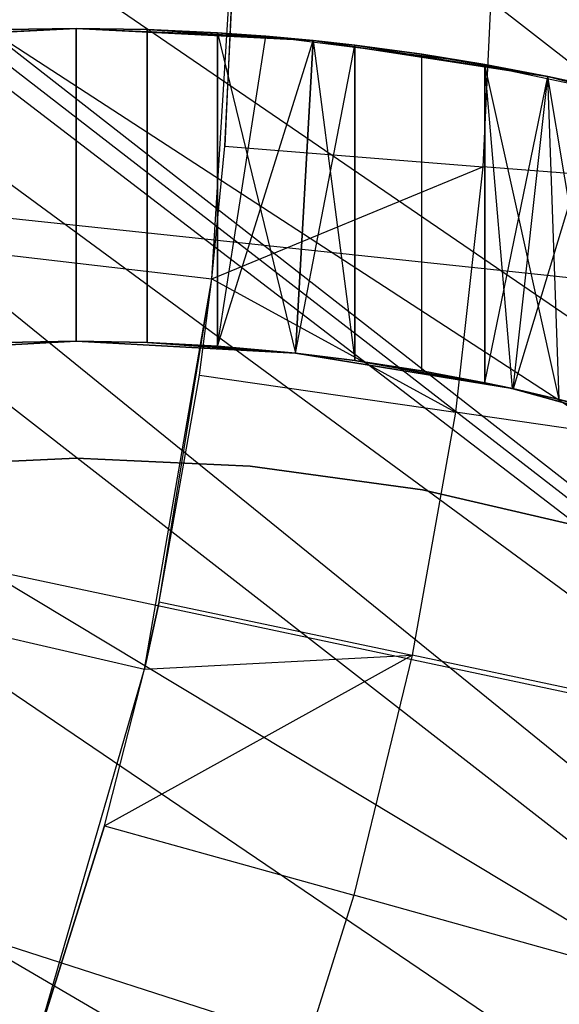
# Model space of a CAD drawing. Extents: x -390 to 397, y -401 to 400.
# Tile 66 of 192: x -231.87 to -230.49, y -298.76 to -296.24. Entities that reach past the tile are written whole.
import ezdxf

# ---------------------------------------------------------------- set-up
doc = ezdxf.new("R2010")
doc.units = 0
doc.header["$LTSCALE"] = 25.4
doc.layers.get('0').update_dxf_attribs({"linetype": 'CONTINUOUS'})

# ---------------------------------------------------------------- blocks, each defined once
blk = doc.blocks.new('FOURTY_ROUND_VII_ZWIS_STL')
at = {"color": 0}
for p, q in [((-223.6992, -301.6236, -931.3491), (-238.2348, -290.2799, -931.3491)), ((-223.6992, -301.6236, -931.3491), (-238.2348, -290.2799, -931.3491)), ((-238.7744, -290.9375, -934.3766), (-224.2059, -302.3068, -934.3766)), ((-238.7744, -290.9375, -934.3766), (-224.2059, -302.3068, -934.3766)), ((-237.5372, -291.9886, -934.3992), (-224.2059, -302.3068, -934.3766)), ((-237.5372, -291.9886, -934.3992), (-224.2059, -302.3068, -934.3766)), ((-236.7577, -292.691, -934.438), (-224.2059, -302.3068, -934.3766)), ((-236.7577, -292.691, -934.438), (-224.2059, -302.3068, -934.3766)), ((-236.7526, -292.6967, -932.4898), (-223.6992, -301.6236, -931.3491)), ((-236.7526, -292.6967, -932.4898), (-223.6992, -301.6236, -931.3491)), ((-224.2059, -302.3068, -934.3766), (-236.146, -293.5336, -934.6226)), ((-224.2059, -302.3068, -934.3766), (-236.146, -293.5336, -934.6226)), ((-224.6286, -302.8767, -933.034), (-236.146, -293.5336, -932.7423)), ((-236.146, -293.5336, -932.7423), (-223.6992, -301.6236, -931.3491)), ((-236.146, -293.5336, -932.7423), (-223.6992, -301.6236, -931.3491)), ((-224.6286, -302.8767, -933.034), (-236.146, -293.5336, -932.7423)), ((-235.8434, -294.1528, -932.9879), (-224.6286, -302.8767, -933.034)), ((-235.8434, -294.1528, -932.9879), (-224.6286, -302.8767, -933.034)), ((-235.5035, -295.511, -935.2474), (-224.2059, -302.3068, -934.3766)), ((-235.5035, -295.511, -935.2474), (-224.2059, -302.3068, -934.3766)), ((-235.5035, -295.511, -933.564), (-224.6286, -302.8767, -933.034)), ((-235.5035, -295.511, -933.564), (-224.6286, -302.8767, -933.034)), ((-231.3785, -296.8995, -957.4595), (-231.3164, -295.8878, -957.4595)), ((-231.3785, -296.8995, -957.4595), (-231.3164, -295.8878, -957.4595)), ((-231.3164, -295.8878, -957.4595), (-231.3452, -296.5596, -970.5261)), ((-231.3164, -295.8878, -957.4595), (-231.3452, -296.5596, -970.5261)), ((-231.3452, -296.5596, -970.5261), (-231.3173, -295.9706, -970.5261)), ((-231.3452, -296.5596, -970.5261), (-231.3173, -295.9706, -970.5261)), ((-230.655, -295.9807, -971.8167), (-230.6849, -296.6122, -971.8167)), ((-230.655, -295.9807, -971.8167), (-230.6849, -296.6122, -971.8167)), ((-231.7266, -296.2586, -5.2968), (-232.3336, -296.2894, -2.2)), ((-232.3336, -296.2894, -2.2), (-231.7266, -296.2586, -2.2)), ((-231.7266, -296.2586, -5.2968), (-232.3336, -296.2894, -2.2)), ((-231.7266, -296.2586, -29), (-232.3336, -296.2894, -29)), ((-232.3336, -296.2894, -2.2), (-231.7266, -296.2586, -2.2)), ((-231.7266, -296.2586, -29), (-232.3336, -296.2894, -29)), ((-232.2221, -296.2791, -31.0477), (-231.7266, -296.2586, -31.0477)), ((-232.2221, -296.2791, -29.0477), (-231.7266, -296.2586, -29.0477)), ((-232.2221, -296.2791, -31.0477), (-231.7266, -296.2586, -31.0477)), ((-232.2221, -296.2791, -29.0477), (-231.7266, -296.2586, -29.0477)), ((-231.7266, -296.2586, -5.2968), (-231.9096, -296.2614, -5.3072)), ((-231.7266, -296.2586, -5.2968), (-231.9096, -296.2614, -5.3072)), ((-231.9083, -296.2614, -10.3704), (-231.7266, -296.2586, -29)), ((-231.9083, -296.2614, -10.3704), (-231.7266, -296.2586, -29)), ((-231.9083, -296.2614, -10.3704), (-231.7266, -296.2586, -10.3775)), ((-231.9083, -296.2614, -10.3704), (-231.7266, -296.2586, -10.3775)), ((-231.7266, -296.2586, -31.0477), (-231.2312, -296.2791, -31.0477)), ((-231.7266, -296.2586, -29.0477), (-231.7266, -296.2586, -31.0477)), ((-231.7266, -296.2586, -29.0477), (-231.2312, -296.2791, -29.0477)), ((-231.7266, -296.2586, -31.0477), (-231.2312, -296.2791, -31.0477)), ((-231.7266, -296.2586, -29.0477), (-231.7266, -296.2586, -31.0477)), ((-231.7266, -296.2586, -29.0477), (-231.2312, -296.2791, -29.0477)), ((-231.5441, -296.2614, -5.3072), (-231.7266, -296.2586, -2.2)), ((-231.7266, -296.2586, -2.2), (-231.1196, -296.2894, -2.2)), ((-231.5441, -296.2614, -5.3072), (-231.7266, -296.2586, -2.2)), ((-231.5441, -296.2614, -5.3072), (-231.7266, -296.2586, -5.2968)), ((-231.7266, -296.2586, -5.2968), (-231.7266, -296.2586, -2.2)), ((-231.7266, -296.2586, -5.2968), (-231.7266, -296.2586, -2.2)), ((-231.7266, -296.2586, -10.3775), (-231.7266, -296.2586, -29)), ((-231.7266, -296.2586, -10.3775), (-231.7266, -296.2586, -29)), ((-231.7266, -296.2586, -10.3775), (-231.1196, -296.2894, -29)), ((-231.1196, -296.2894, -29), (-231.7266, -296.2586, -29)), ((-231.7266, -296.2586, -10.3775), (-231.1196, -296.2894, -29)), ((-231.7266, -296.2586, -10.3775), (-231.5443, -296.2614, -10.3703)), ((-231.7266, -296.2586, -2.2), (-231.1196, -296.2894, -2.2)), ((-231.1196, -296.2894, -29), (-231.7266, -296.2586, -29)), ((-231.7266, -296.2586, -5.2968), (-231.7266, -297.0586, -5.7587)), ((-231.7266, -296.2586, -5.2968), (-231.7266, -297.0586, -5.7587)), ((-231.5441, -296.2614, -5.3072), (-231.7266, -296.2586, -5.2968)), ((-231.7266, -297.0586, -10.8394), (-231.7266, -296.2586, -10.3775)), ((-231.7266, -297.0586, -10.8394), (-231.7266, -296.2586, -10.3775)), ((-231.7266, -296.2586, -10.3775), (-231.5443, -296.2614, -10.3703)), ((-231.5443, -296.2614, -10.3703), (-231.1196, -296.2894, -29)), ((-231.5443, -296.2614, -10.3703), (-231.1196, -296.2894, -29)), ((-231.5443, -296.2614, -10.3703), (-231.3645, -296.2696, -10.3491)), ((-231.5441, -296.2614, -5.3072), (-231.5443, -297.0618, -5.7693)), ((-231.5441, -296.2614, -5.3072), (-231.5443, -297.0618, -5.7693)), ((-231.5443, -297.0618, -10.8325), (-231.5443, -296.2614, -10.3703)), ((-231.5443, -297.0618, -10.8325), (-231.5443, -296.2614, -10.3703)), ((-231.5443, -296.2614, -10.3703), (-231.3645, -296.2696, -10.3491)), ((-231.3645, -296.2696, -5.3378), (-231.5441, -296.2614, -5.3072)), ((-231.5441, -296.2614, -5.3072), (-231.1196, -296.2894, -2.2)), ((-231.5441, -296.2614, -5.3072), (-231.1196, -296.2894, -2.2)), ((-231.3645, -296.2696, -5.3378), (-231.5441, -296.2614, -5.3072)), ((-231.3645, -296.2696, -10.3491), (-231.1196, -296.2894, -10.2966)), ((-231.1196, -296.2894, -29), (-231.3645, -296.2696, -10.3491)), ((-231.241, -296.2783, -5.3708), (-231.3645, -296.2696, -5.3378)), ((-231.3645, -296.2696, -5.3378), (-231.1196, -296.2894, -2.2)), ((-231.3645, -296.2696, -5.3378), (-231.1196, -296.2894, -2.2)), ((-231.1196, -296.2894, -29), (-231.3645, -296.2696, -10.3491)), ((-231.3645, -296.2696, -5.3378), (-231.3645, -297.0712, -5.8006)), ((-231.3645, -296.2696, -5.3378), (-231.3645, -297.0712, -5.8006)), ((-231.241, -296.2783, -5.3708), (-231.3645, -296.2696, -5.3378)), ((-231.3645, -296.2696, -10.3491), (-231.1196, -296.2894, -10.2966)), ((-231.3645, -296.2696, -10.3491), (-231.1644, -297.0891, -10.7726)), ((-231.3645, -297.0712, -10.812), (-231.3645, -296.2696, -10.3491)), ((-231.3645, -297.0712, -10.812), (-231.3645, -296.2696, -10.3491)), ((-231.3645, -296.2696, -10.3491), (-231.1644, -297.0891, -10.7726)), ((-231.3645, -297.0712, -5.8006), (-231.241, -296.2783, -5.3708)), ((-231.3645, -297.0712, -5.8006), (-231.241, -296.2783, -5.3708)), ((-231.3645, -297.0712, -5.8006), (-231.1196, -296.2894, -5.4132)), ((-231.3645, -297.0712, -5.8006), (-231.1196, -296.2894, -5.4132)), ((-231.1196, -296.2894, -2.2), (-231.241, -296.2783, -5.3708)), ((-231.1196, -296.2894, -5.4132), (-231.241, -296.2783, -5.3708)), ((-231.1196, -296.2894, -2.2), (-231.241, -296.2783, -5.3708)), ((-231.1196, -296.2894, -5.4132), (-231.241, -296.2783, -5.3708)), ((-231.2312, -296.2791, -31.0477), (-230.7391, -296.3405, -31.0477)), ((-231.2312, -296.2791, -29.0477), (-231.2312, -296.2791, -31.0477)), ((-231.2312, -296.2791, -29.0477), (-230.7391, -296.3405, -29.0477)), ((-231.2312, -296.2791, -31.0477), (-230.7391, -296.3405, -31.0477)), ((-231.2312, -296.2791, -29.0477), (-231.2312, -296.2791, -31.0477)), ((-231.2312, -296.2791, -29.0477), (-230.7391, -296.3405, -29.0477)), ((-231.1644, -297.0891, -5.8606), (-231.1196, -296.2894, -5.4132)), ((-231.1644, -297.0891, -5.8606), (-231.1196, -296.2894, -5.4132)), ((-231.1196, -296.2894, -10.2966), (-231.1644, -297.0891, -10.7726)), ((-231.1196, -296.2894, -10.2966), (-231.1644, -297.0891, -10.7726)), ((-231.1644, -297.0891, -5.8606), (-231.0123, -296.3013, -5.4591)), ((-231.1644, -297.0891, -5.8606), (-231.0123, -296.3013, -5.4591)), ((-231.1196, -296.2894, -10.2966), (-231.1196, -296.2894, -29)), ((-231.0123, -296.3013, -5.4591), (-231.1196, -296.2894, -2.2)), ((-231.1196, -296.2894, -2.2), (-230.5188, -296.3814, -2.2)), ((-231.0123, -296.3013, -5.4591), (-231.1196, -296.2894, -2.2)), ((-231.0123, -296.3013, -5.4591), (-231.1196, -296.2894, -5.4132)), ((-231.1196, -296.2894, -5.4132), (-231.1196, -296.2894, -2.2)), ((-231.1196, -296.2894, -5.4132), (-231.1196, -296.2894, -2.2)), ((-231.1196, -296.2894, -10.2966), (-231.1196, -296.2894, -29)), ((-231.1196, -296.2894, -10.2966), (-230.5188, -296.3814, -29)), ((-230.5188, -296.3814, -29), (-231.1196, -296.2894, -29)), ((-231.1196, -296.2894, -10.2966), (-230.5188, -296.3814, -29)), ((-231.1196, -296.2894, -10.2966), (-231.0123, -296.3013, -10.2645)), ((-231.1196, -296.2894, -2.2), (-230.5188, -296.3814, -2.2)), ((-230.5188, -296.3814, -29), (-231.1196, -296.2894, -29)), ((-231.0123, -296.3013, -5.4591), (-231.1196, -296.2894, -5.4132)), ((-231.1196, -296.2894, -10.2966), (-231.0123, -296.3013, -10.2645)), ((-231.1196, -296.2894, -10.2966), (-231.0123, -297.1079, -10.7302)), ((-231.1196, -296.2894, -10.2966), (-231.0123, -297.1079, -10.7302)), ((-230.8413, -296.3243, -5.5495), (-231.0123, -296.3013, -5.4591)), ((-231.0123, -296.3013, -5.4591), (-230.5188, -296.3814, -2.2)), ((-231.0123, -296.3013, -5.4591), (-230.5188, -296.3814, -2.2)), ((-231.0123, -296.3013, -10.2645), (-230.5188, -296.3814, -29)), ((-231.0123, -296.3013, -10.2645), (-230.5188, -296.3814, -29)), ((-231.0123, -296.3013, -10.2645), (-230.8422, -296.3242, -10.201)), ((-231.0123, -297.1079, -5.9248), (-231.0123, -296.3013, -5.4591)), ((-230.8413, -296.3243, -5.5495), (-231.0123, -296.3013, -5.4591)), ((-231.0123, -297.1079, -5.9248), (-231.0123, -296.3013, -5.4591)), ((-231.0123, -296.3013, -10.2645), (-230.8422, -296.3242, -10.201)), ((-231.0123, -296.3013, -10.2645), (-231.0123, -297.1079, -10.7302)), ((-231.0123, -296.3013, -10.2645), (-231.0123, -297.1079, -10.7302)), ((-230.8422, -296.3242, -10.201), (-230.6796, -296.3507, -10.1245)), ((-230.5188, -296.3814, -29), (-230.8422, -296.3242, -10.201)), ((-230.5188, -296.3814, -29), (-230.8422, -296.3242, -10.201)), ((-230.8422, -296.3242, -10.201), (-230.6796, -296.3507, -10.1245)), ((-230.8422, -296.3242, -10.201), (-230.8422, -297.1344, -10.6688)), ((-230.8422, -296.3242, -10.201), (-230.8422, -297.1344, -10.6688)), ((-230.8414, -297.1345, -6.0172), (-230.8413, -296.3243, -5.5495)), ((-230.8414, -297.1345, -6.0172), (-230.8413, -296.3243, -5.5495)), ((-230.6796, -296.3507, -5.6561), (-230.8413, -296.3243, -5.5495)), ((-230.8413, -296.3243, -5.5495), (-230.5188, -296.3814, -2.2)), ((-230.8413, -296.3243, -5.5495), (-230.5188, -296.3814, -2.2)), ((-230.6796, -296.3507, -5.6561), (-230.8413, -296.3243, -5.5495)), ((-230.7391, -296.3405, -31.0477), (-230.2537, -296.4422, -31.0477)), ((-230.7391, -296.3405, -29.0477), (-230.7391, -296.3405, -31.0477)), ((-230.7391, -296.3405, -29.0477), (-230.2537, -296.4422, -29.0477)), ((-230.7391, -296.3405, -31.0477), (-230.2537, -296.4422, -31.0477)), ((-230.7391, -296.3405, -29.0477), (-230.7391, -296.3405, -31.0477)), ((-230.7391, -296.3405, -29.0477), (-230.2537, -296.4422, -29.0477)), ((-230.5188, -296.3814, -2.2), (-230.6796, -296.3507, -5.6561)), ((-230.5188, -296.3814, -5.7848), (-230.6796, -296.3507, -5.6561)), ((-230.5188, -296.3814, -2.2), (-230.6796, -296.3507, -5.6561)), ((-230.6796, -296.3507, -10.1245), (-230.5188, -296.3814, -29)), ((-230.6796, -296.3507, -10.1245), (-230.5188, -296.3814, -29)), ((-230.6796, -296.3507, -10.1245), (-230.5188, -296.3814, -10.0313)), ((-230.6796, -297.1651, -6.1264), (-230.6796, -296.3507, -5.6561)), ((-230.5188, -296.3814, -5.7848), (-230.6796, -296.3507, -5.6561)), ((-230.6796, -297.1651, -6.1264), (-230.6796, -296.3507, -5.6561)), ((-230.6088, -297.1802, -10.5572), (-230.6796, -296.3507, -10.1245)), ((-230.6796, -296.3507, -10.1245), (-230.6796, -297.1651, -10.5947)), ((-230.6088, -297.1802, -10.5572), (-230.6796, -296.3507, -10.1245)), ((-230.4898, -297.2079, -10.4861), (-230.6796, -296.3507, -10.1245)), ((-230.4898, -297.2079, -10.4861), (-230.6796, -296.3507, -10.1245)), ((-230.6796, -296.3507, -10.1245), (-230.5188, -296.3814, -10.0313)), ((-230.6796, -296.3507, -10.1245), (-230.6796, -297.1651, -10.5947)), ((-230.6796, -297.1651, -6.1264), (-230.5188, -296.3814, -5.7848)), ((-230.6796, -297.1651, -6.1264), (-230.5188, -296.3814, -5.7848)), ((-230.6069, -297.1806, -6.1828), (-230.5188, -296.3814, -5.7848)), ((-230.6069, -297.1806, -6.1828), (-230.5188, -296.3814, -5.7848)), ((-230.3754, -296.4128, -5.9214), (-230.5188, -296.3814, -2.2)), ((-230.5188, -296.3814, -2.2), (-229.9305, -296.5338, -2.2)), ((-230.3754, -296.4128, -5.9214), (-230.5188, -296.3814, -2.2)), ((-230.3754, -296.4128, -5.9214), (-230.5188, -296.3814, -5.7848)), ((-230.5188, -296.3814, -5.7848), (-230.5188, -296.3814, -2.2)), ((-230.5188, -296.3814, -5.7848), (-230.5188, -296.3814, -2.2)), ((-230.5188, -296.3814, -10.0313), (-230.5188, -296.3814, -29)), ((-230.5188, -296.3814, -10.0313), (-230.5188, -296.3814, -29)), ((-230.5188, -296.3814, -10.0313), (-229.9305, -296.5338, -29)), ((-229.9305, -296.5338, -29), (-230.5188, -296.3814, -29)), ((-230.5188, -296.3814, -10.0313), (-229.9305, -296.5338, -29)), ((-230.5188, -296.3814, -10.0313), (-230.3754, -296.4128, -9.9308)), ((-230.5188, -296.3814, -2.2), (-229.9305, -296.5338, -2.2)), ((-229.9305, -296.5338, -29), (-230.5188, -296.3814, -29)), ((-230.3754, -296.4128, -5.9214), (-230.5188, -296.3814, -5.7848)), ((-230.4898, -297.2079, -10.4861), (-230.5188, -296.3814, -10.0313)), ((-230.4898, -297.2079, -10.4861), (-230.5188, -296.3814, -10.0313)), ((-230.3754, -297.2372, -10.4068), (-230.5188, -296.3814, -10.0313)), ((-230.3754, -297.2372, -10.4068), (-230.5188, -296.3814, -10.0313)), ((-230.5188, -296.3814, -10.0313), (-230.3754, -296.4128, -9.9308)), ((-230.3754, -296.4128, -5.9214), (-230.6069, -297.1806, -6.1828)), ((-230.3754, -296.4128, -5.9214), (-230.6069, -297.1806, -6.1828)), ((-235.502, -296.5416, -933.962), (-224.6286, -302.8767, -933.034)), ((-235.502, -296.5416, -933.962), (-224.6286, -302.8767, -933.034)), ((-231.3785, -296.8995, -970.5261), (-231.3452, -296.5596, -970.5261)), ((-231.3785, -296.8995, -957.4595), (-231.3452, -296.5596, -970.5261)), ((-231.3785, -296.8995, -970.5261), (-231.3452, -296.5596, -970.5261)), ((-231.3785, -296.8995, -957.4595), (-231.3452, -296.5596, -970.5261)), ((-231.3452, -296.5596, -970.5261), (-230.6849, -296.6122, -971.8167)), ((-231.3452, -296.5596, -970.5261), (-230.6849, -296.6122, -971.8167)), ((-233.9025, -296.6042, -953.55), (-231.3785, -296.8995, -957.4595)), ((-233.9025, -296.6042, -953.55), (-231.3785, -296.8995, -957.4595)), ((-233.058, -296.6211, -952), (-229.8261, -296.9638, -957)), ((-233.058, -296.6211, -952), (-229.8261, -296.9638, -957)), ((-231.3785, -296.8995, -970.5261), (-230.6849, -296.6122, -971.8167)), ((-231.3785, -296.8995, -970.5261), (-230.6849, -296.6122, -971.8167)), ((-230.6849, -296.6122, -971.8167), (-230.7552, -297.2404, -971.8167)), ((-230.6849, -296.6122, -971.8167), (-230.7552, -297.2404, -971.8167)), ((-230.0716, -296.6609, -973.1305), (-230.6849, -296.6122, -971.8167)), ((-230.0716, -296.6609, -973.1305), (-230.6849, -296.6122, -971.8167)), ((-231.5516, -297.8982, -957.4595), (-231.3785, -296.8995, -957.4595)), ((-231.5516, -297.8982, -957.4595), (-231.3785, -296.8995, -957.4595)), ((-231.5137, -297.7264, -970.5261), (-231.3785, -296.8995, -957.4595)), ((-231.5137, -297.7264, -970.5261), (-231.3785, -296.8995, -957.4595)), ((-231.4107, -297.1457, -970.5261), (-231.3785, -296.8995, -970.5261)), ((-231.4107, -297.1457, -970.5261), (-231.3785, -296.8995, -970.5261)), ((-231.4107, -297.1457, -970.5261), (-231.3785, -296.8995, -957.4595)), ((-231.4107, -297.1457, -970.5261), (-231.3785, -296.8995, -957.4595)), ((-231.3785, -296.8995, -970.5261), (-230.7552, -297.2404, -971.8167)), ((-231.3785, -296.8995, -970.5261), (-230.7552, -297.2404, -971.8167)), ((-231.3785, -296.8995, -970.5261), (-231.3785, -296.8995, -957.4595)), ((-231.3785, -296.8995, -970.5261), (-231.3785, -296.8995, -957.4595)), ((-231.7266, -297.0586, -2.2), (-232.2888, -297.0891, -2.2)), ((-231.7266, -297.0586, -10.8394), (-232.2888, -297.0891, -29)), ((-232.2888, -297.0891, -29), (-231.7266, -297.0586, -29)), ((-231.7266, -297.0586, -10.8394), (-232.2888, -297.0891, -29)), ((-231.7266, -297.0586, -2.2), (-232.2888, -297.0891, -2.2)), ((-232.2888, -297.0891, -29), (-231.7266, -297.0586, -29)), ((-231.7266, -297.0586, -2.2), (-231.9094, -297.0618, -5.7693)), ((-231.9094, -297.0618, -5.7693), (-231.7266, -297.0586, -5.7587)), ((-231.7266, -297.0586, -2.2), (-231.9094, -297.0618, -5.7693)), ((-231.9094, -297.0618, -5.7693), (-231.7266, -297.0586, -5.7587)), ((-231.7266, -297.0586, -10.8394), (-231.9084, -297.0618, -10.8325)), ((-231.7266, -297.0586, -10.8394), (-231.9084, -297.0618, -10.8325)), ((-231.1644, -297.0891, -2.2), (-231.7266, -297.0586, -5.7587)), ((-231.7266, -297.0586, -5.7587), (-231.5443, -297.0618, -5.7693)), ((-231.1644, -297.0891, -2.2), (-231.7266, -297.0586, -5.7587)), ((-231.1644, -297.0891, -2.2), (-231.7266, -297.0586, -2.2)), ((-231.7266, -297.0586, -2.2), (-231.7266, -297.0586, -5.7587)), ((-231.7266, -297.0586, -2.2), (-231.7266, -297.0586, -5.7587)), ((-231.5443, -297.0618, -10.8325), (-231.7266, -297.0586, -29)), ((-231.7266, -297.0586, -29), (-231.1644, -297.0891, -29)), ((-231.5443, -297.0618, -10.8325), (-231.7266, -297.0586, -29)), ((-231.5443, -297.0618, -10.8325), (-231.7266, -297.0586, -10.8394)), ((-231.7266, -297.0586, -10.8394), (-231.7266, -297.0586, -29)), ((-231.7266, -297.0586, -10.8394), (-231.7266, -297.0586, -29)), ((-231.1644, -297.0891, -2.2), (-231.7266, -297.0586, -2.2)), ((-231.7266, -297.0586, -29), (-231.1644, -297.0891, -29)), ((-231.7266, -297.0586, -5.7587), (-231.5443, -297.0618, -5.7693)), ((-231.5443, -297.0618, -10.8325), (-231.7266, -297.0586, -10.8394)), ((-231.5443, -297.0618, -5.7693), (-231.3645, -297.0712, -5.8006)), ((-231.1644, -297.0891, -2.2), (-231.5443, -297.0618, -5.7693)), ((-231.1644, -297.0891, -2.2), (-231.5443, -297.0618, -5.7693)), ((-231.3645, -297.0712, -10.812), (-231.5443, -297.0618, -10.8325)), ((-231.5443, -297.0618, -10.8325), (-231.1644, -297.0891, -29)), ((-231.5443, -297.0618, -10.8325), (-231.1644, -297.0891, -29)), ((-231.5443, -297.0618, -5.7693), (-231.3645, -297.0712, -5.8006)), ((-231.3645, -297.0712, -10.812), (-231.5443, -297.0618, -10.8325)), ((-231.3645, -297.0712, -5.8006), (-231.1644, -297.0891, -2.2)), ((-231.3645, -297.0712, -5.8006), (-231.1644, -297.0891, -2.2)), ((-231.3645, -297.0712, -5.8006), (-231.1644, -297.0891, -5.8606)), ((-231.1644, -297.0891, -10.7726), (-231.3645, -297.0712, -10.812)), ((-231.3645, -297.0712, -10.812), (-231.1644, -297.0891, -29)), ((-231.3645, -297.0712, -10.812), (-231.1644, -297.0891, -29)), ((-231.3645, -297.0712, -5.8006), (-231.1644, -297.0891, -5.8606)), ((-231.1644, -297.0891, -10.7726), (-231.3645, -297.0712, -10.812)), ((-231.1644, -297.0891, -10.7726), (-231.1644, -297.0891, -29)), ((-231.1644, -297.0891, -29), (-231.0123, -297.1079, -10.7302)), ((-231.0123, -297.1079, -10.7302), (-231.1644, -297.0891, -10.7726)), ((-231.1644, -297.0891, -29), (-231.0123, -297.1079, -10.7302)), ((-231.1644, -297.0891, -29), (-230.6088, -297.1802, -29)), ((-231.1644, -297.0891, -5.8606), (-231.1644, -297.0891, -2.2)), ((-231.1644, -297.0891, -5.8606), (-231.1644, -297.0891, -2.2)), ((-231.1644, -297.0891, -5.8606), (-230.6088, -297.1802, -2.2)), ((-230.6088, -297.1802, -2.2), (-231.1644, -297.0891, -2.2)), ((-231.1644, -297.0891, -5.8606), (-230.6088, -297.1802, -2.2)), ((-231.1644, -297.0891, -5.8606), (-231.0123, -297.1079, -5.9248)), ((-231.1644, -297.0891, -10.7726), (-231.1644, -297.0891, -29)), ((-230.6088, -297.1802, -2.2), (-231.1644, -297.0891, -2.2)), ((-231.1644, -297.0891, -29), (-230.6088, -297.1802, -29)), ((-231.1644, -297.0891, -5.8606), (-231.0123, -297.1079, -5.9248)), ((-231.0123, -297.1079, -10.7302), (-231.1644, -297.0891, -10.7726)), ((-230.6088, -297.1802, -29), (-231.0123, -297.1079, -10.7302)), ((-230.6088, -297.1802, -29), (-231.0123, -297.1079, -10.7302)), ((-230.8422, -297.1344, -10.6688), (-231.0123, -297.1079, -10.7302)), ((-231.0123, -297.1079, -5.9248), (-230.6088, -297.1802, -2.2)), ((-231.0123, -297.1079, -5.9248), (-230.6088, -297.1802, -2.2)), ((-231.0123, -297.1079, -5.9248), (-230.8414, -297.1345, -6.0172)), ((-231.0123, -297.1079, -5.9248), (-230.8414, -297.1345, -6.0172)), ((-230.8422, -297.1344, -10.6688), (-231.0123, -297.1079, -10.7302)), ((-231.5137, -297.7264, -970.5261), (-231.4107, -297.1457, -970.5261)), ((-231.5137, -297.7264, -970.5261), (-231.4107, -297.1457, -970.5261)), ((-231.4107, -297.1457, -970.5261), (-230.7552, -297.2404, -971.8167)), ((-231.4107, -297.1457, -970.5261), (-230.7552, -297.2404, -971.8167)), ((-230.6088, -297.1802, -29), (-230.8422, -297.1344, -10.6688)), ((-230.6088, -297.1802, -29), (-230.8422, -297.1344, -10.6688)), ((-230.6796, -297.1651, -10.5947), (-230.8422, -297.1344, -10.6688)), ((-230.6796, -297.1651, -10.5947), (-230.8422, -297.1344, -10.6688)), ((-230.8414, -297.1345, -6.0172), (-230.6796, -297.1651, -6.1264)), ((-230.6088, -297.1802, -2.2), (-230.8414, -297.1345, -6.0172)), ((-230.6088, -297.1802, -2.2), (-230.8414, -297.1345, -6.0172)), ((-230.8414, -297.1345, -6.0172), (-230.6796, -297.1651, -6.1264)), ((-230.6088, -297.1802, -29), (-230.6796, -297.1651, -10.5947)), ((-230.6088, -297.1802, -10.5572), (-230.6796, -297.1651, -10.5947)), ((-230.6088, -297.1802, -29), (-230.6796, -297.1651, -10.5947)), ((-230.6796, -297.1651, -6.1264), (-230.6088, -297.1802, -2.2)), ((-230.6796, -297.1651, -6.1264), (-230.6088, -297.1802, -2.2)), ((-230.6796, -297.1651, -6.1264), (-230.6069, -297.1806, -6.1828)), ((-230.6796, -297.1651, -6.1264), (-230.6069, -297.1806, -6.1828)), ((-230.6088, -297.1802, -10.5572), (-230.6796, -297.1651, -10.5947)), ((-230.4898, -297.2079, -10.4861), (-230.6088, -297.1802, -29)), ((-230.6088, -297.1802, -29), (-230.0663, -297.3308, -29)), ((-230.4898, -297.2079, -10.4861), (-230.6088, -297.1802, -29)), ((-230.4898, -297.2079, -10.4861), (-230.6088, -297.1802, -10.5572)), ((-230.6088, -297.1802, -10.5572), (-230.6088, -297.1802, -29)), ((-230.6088, -297.1802, -10.5572), (-230.6088, -297.1802, -29)), ((-230.6069, -297.1806, -6.1828), (-230.6088, -297.1802, -2.2)), ((-230.6069, -297.1806, -6.1828), (-230.6088, -297.1802, -2.2)), ((-230.0663, -297.3308, -2.2), (-230.6088, -297.1802, -2.2)), ((-230.0663, -297.3308, -2.2), (-230.6088, -297.1802, -2.2)), ((-230.6088, -297.1802, -29), (-230.0663, -297.3308, -29)), ((-230.4898, -297.2079, -10.4861), (-230.6088, -297.1802, -10.5572)), ((-230.6069, -297.1806, -6.1828), (-230.0663, -297.3308, -2.2)), ((-230.6069, -297.1806, -6.1828), (-230.0663, -297.3308, -2.2)), ((-230.6069, -297.1806, -6.1828), (-230.4883, -297.2082, -6.2857)), ((-230.6069, -297.1806, -6.1828), (-230.4883, -297.2082, -6.2857)), ((-230.3754, -297.2372, -10.4068), (-230.4898, -297.2079, -10.4861)), ((-230.4898, -297.2079, -10.4861), (-230.0663, -297.3308, -29)), ((-230.4898, -297.2079, -10.4861), (-230.0663, -297.3308, -29)), ((-230.3754, -297.2372, -10.4068), (-230.4898, -297.2079, -10.4861)), ((-230.7552, -297.2404, -971.8167), (-230.8656, -297.8629, -971.8167)), ((-230.7552, -297.2404, -971.8167), (-230.8656, -297.8629, -971.8167)), ((-230.1463, -297.3284, -973.1305), (-230.7552, -297.2404, -971.8167)), ((-230.1463, -297.3284, -973.1305), (-230.7552, -297.2404, -971.8167)), ((-234.0278, -297.327, -953.55), (-231.5516, -297.8982, -957.4595)), ((-234.0278, -297.327, -953.55), (-231.5516, -297.8982, -957.4595)), ((-232.1722, -297.3789, -29.0477), (-231.7266, -297.3586, -29.0477)), ((-231.7266, -297.3586, -13.7477), (-232.1722, -297.3789, -13.7477)), ((-231.7266, -297.3586, -13.7477), (-232.1722, -297.3789, -13.7477)), ((-232.1722, -297.3789, -29.0477), (-231.7266, -297.3586, -29.0477)), ((-231.7266, -297.3586, -29.0477), (-231.2811, -297.3789, -29.0477)), ((-231.2811, -297.3789, -13.7477), (-231.7266, -297.3586, -13.7477)), ((-231.7266, -297.3586, -13.7477), (-231.7266, -297.3586, -29.0477)), ((-231.2811, -297.3789, -13.7477), (-231.7266, -297.3586, -13.7477)), ((-231.7266, -297.3586, -29.0477), (-231.2811, -297.3789, -29.0477)), ((-231.7266, -297.3586, -13.7477), (-231.7266, -297.3586, -29.0477)), ((-233.1788, -297.3838, -952), (-229.9993, -298.0569, -957)), ((-233.1788, -297.3838, -952), (-229.9993, -298.0569, -957)), ((-231.2811, -297.3789, -29.0477), (-230.8392, -297.4396, -29.0477)), ((-230.8392, -297.4396, -13.7477), (-231.2811, -297.3789, -13.7477)), ((-231.2811, -297.3789, -13.7477), (-231.2811, -297.3789, -29.0477)), ((-230.8392, -297.4396, -13.7477), (-231.2811, -297.3789, -13.7477)), ((-231.2811, -297.3789, -29.0477), (-230.8392, -297.4396, -29.0477)), ((-231.2811, -297.3789, -13.7477), (-231.2811, -297.3789, -29.0477)), ((-230.8392, -297.4396, -29.0477), (-230.4046, -297.5403, -29.0477)), ((-230.4046, -297.5403, -13.7477), (-230.8392, -297.4396, -13.7477)), ((-230.8392, -297.4396, -13.7477), (-230.8392, -297.4396, -29.0477)), ((-230.4046, -297.5403, -13.7477), (-230.8392, -297.4396, -13.7477)), ((-230.8392, -297.4396, -29.0477), (-230.4046, -297.5403, -29.0477)), ((-230.8392, -297.4396, -13.7477), (-230.8392, -297.4396, -29.0477)), ((-231.5516, -297.8982, -970.5261), (-231.5137, -297.7264, -970.5261)), ((-231.5137, -297.7264, -970.5261), (-231.5516, -297.8982, -957.4595)), ((-231.5516, -297.8982, -970.5261), (-231.5137, -297.7264, -970.5261)), ((-231.5137, -297.7264, -970.5261), (-231.5516, -297.8982, -957.4595)), ((-231.5137, -297.7264, -970.5261), (-230.8656, -297.8629, -971.8167)), ((-231.5137, -297.7264, -970.5261), (-230.8656, -297.8629, -971.8167)), ((-231.6537, -298.2993, -970.5261), (-230.8656, -297.8629, -971.8167)), ((-231.6537, -298.2993, -970.5261), (-230.8656, -297.8629, -971.8167)), ((-231.5516, -297.8982, -970.5261), (-230.8656, -297.8629, -971.8167)), ((-231.5516, -297.8982, -970.5261), (-230.8656, -297.8629, -971.8167)), ((-230.8656, -297.8629, -971.8167), (-231.0156, -298.4771, -971.8167)), ((-230.8656, -297.8629, -971.8167), (-231.0156, -298.4771, -971.8167)), ((-230.2636, -297.9897, -973.1305), (-230.8656, -297.8629, -971.8167)), ((-230.2636, -297.9897, -973.1305), (-230.8656, -297.8629, -971.8167)), ((-231.8335, -298.8718, -957.4595), (-231.5516, -297.8982, -957.4595)), ((-231.8335, -298.8718, -957.4595), (-231.5516, -297.8982, -957.4595)), ((-231.6537, -298.2993, -970.5261), (-231.5516, -297.8982, -970.5261)), ((-231.6537, -298.2993, -970.5261), (-231.5516, -297.8982, -970.5261)), ((-231.6537, -298.2993, -970.5261), (-231.5516, -297.8982, -957.4595)), ((-231.6537, -298.2993, -970.5261), (-231.5516, -297.8982, -957.4595)), ((-231.5516, -297.8982, -970.5261), (-231.5516, -297.8982, -957.4595)), ((-231.5516, -297.8982, -970.5261), (-231.5516, -297.8982, -957.4595)), ((-233.3775, -298.13, -952), (-230.284, -299.1265, -957)), ((-233.3775, -298.13, -952), (-230.284, -299.1265, -957)), ((-231.6537, -298.2993, -970.5261), (-231.8335, -298.8718, -957.4595)), ((-231.6537, -298.2993, -970.5261), (-231.8335, -298.8718, -957.4595)), ((-231.8301, -298.8621, -970.5261), (-231.6537, -298.2993, -970.5261)), ((-231.8301, -298.8621, -970.5261), (-231.6537, -298.2993, -970.5261)), ((-231.6537, -298.2993, -970.5261), (-231.0156, -298.4771, -971.8167)), ((-231.6537, -298.2993, -970.5261), (-231.0156, -298.4771, -971.8167)), ((-231.0156, -298.4771, -971.8167), (-231.2047, -299.0804, -971.8167)), ((-231.0156, -298.4771, -971.8167), (-231.2047, -299.0804, -971.8167)), ((-230.423, -298.6422, -973.1305), (-231.0156, -298.4771, -971.8167)), ((-230.423, -298.6422, -973.1305), (-231.0156, -298.4771, -971.8167))]:
    blk.add_line(p, q, dxfattribs=at)

msp = doc.modelspace()

# ---------------------------------------------------------------- block references
at = {"color": 250}
msp.add_blockref('FOURTY_ROUND_VII_ZWIS_STL', (0, 0), dxfattribs=at)

doc.saveas('drawing.dxf')
